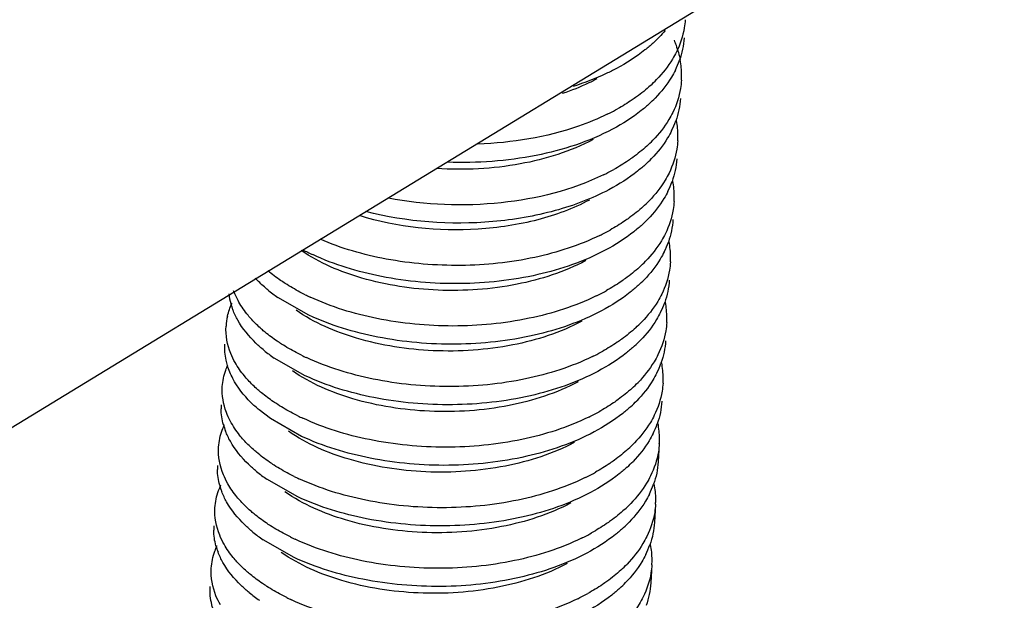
# Model space of a CAD drawing. Header units: millimetres. Extents: x -43833 to -38083, y -3638 to -2112.
# Tile 104 of 114: x -40351.76 to -40345.04, y -3227.28 to -3223.32. Entities that reach past the tile are written whole.
import ezdxf

# ---------------------------------------------------------------- set-up
doc = ezdxf.new("R2010")
doc.units = ezdxf.units.MM
doc.layers.add('02___PRT_ALL_AXES', color=7, linetype='Continuous')

msp = doc.modelspace()

# ---------------------------------------------------------------- linework, layer by layer
at = {"color": 7, "linetype": 'Continuous'}
for p, q in [((-40375.3982, -3240.4916), (-40345.0378, -3221.9695)), ((-40349.7825, -3225.3366), (-40349.9947, -3225.2156)), ((-40349.8077, -3225.7501), (-40350.02, -3225.6291)), ((-40350.0451, -3226.0425), (-40350.1224, -3225.9833)), ((-40349.8329, -3226.1635), (-40350.0452, -3226.0425)), ((-40349.8581, -3226.577), (-40350.0704, -3226.456)), ((-40349.8834, -3226.9905), (-40350.0956, -3226.8695))]:
    msp.add_line(p, q, dxfattribs=at)
for centre, radius, start, end in [((-40347.8027, -3223.7), 0.5631, 0.1079, 10.79018), ((-40347.8329, -3223.3913), 0.6138, 333.73301, 340.46783), ((-40348.0849, -3223.0759), 0.9382, 312.42532, 315.96155), ((-40347.7849, -3223.6993), 0.5453, 356.49613, 0.0336), ((-40348.0938, -3223.1986), 0.94, 312.42756, 315.78925), ((-40348.3976, -3222.6347), 1.4807, 296.74052, 299.1207), ((-40348.427, -3222.5771), 1.5452, 296.11582, 296.75226), ((-40347.8581, -3223.8048), 0.6138, 333.73301, 340.46783), ((-40347.8279, -3224.1135), 0.5631, 0.1079, 10.79018), ((-40347.8101, -3224.1128), 0.5453, 356.49613, 0.0336), ((-40348.1101, -3223.4894), 0.9382, 312.42532, 315.96155), ((-40348.119, -3223.6121), 0.94, 312.42756, 315.78925), ((-40348.4522, -3222.9906), 1.5452, 296.11582, 296.75226), ((-40348.4229, -3223.0481), 1.4807, 296.74052, 299.1207), ((-40347.8833, -3224.2182), 0.6138, 333.73301, 340.46783), ((-40347.8531, -3224.527), 0.5631, 0.1079, 10.79018), ((-40347.8353, -3224.5262), 0.5453, 356.49613, 0.0336), ((-40348.1354, -3223.9028), 0.9382, 312.42532, 315.96155), ((-40348.1442, -3224.0255), 0.94, 312.42756, 315.78925), ((-40348.4774, -3223.4041), 1.5452, 296.11582, 296.75226), ((-40348.4481, -3223.4616), 1.4807, 296.74052, 299.1207), ((-40347.9086, -3224.6317), 0.6138, 333.73301, 340.46783), ((-40347.8783, -3224.9404), 0.5631, 0.1079, 10.79018), ((-40349.0941, -3223.4983), 1.5716, 242.29053, 245.04286), ((-40347.8606, -3224.9397), 0.5453, 356.49613, 0.0336), ((-40348.1606, -3224.3163), 0.9382, 312.42532, 315.96155), ((-40348.1694, -3224.439), 0.94, 312.42756, 315.78925), ((-40349.9016, -3225.142), 0.4302, 186.64293, 195.51237), ((-40349.3709, -3224.3208), 1.0908, 230.56273, 235.11864), ((-40349.0976, -3223.7582), 1.6043, 243.71319, 245.02873), ((-40348.5027, -3223.8175), 1.5452, 296.11582, 296.75226), ((-40348.4733, -3223.8751), 1.4807, 296.74052, 299.1207), ((-40349.8652, -3225.132), 0.468, 195.49212, 201.10795), ((-40347.9338, -3225.0452), 0.6138, 333.73301, 340.46783), ((-40347.9036, -3225.3539), 0.5631, 0.1079, 10.79018), ((-40349.9447, -3225.4355), 0.4046, 166.83514, 176.45655), ((-40348.1858, -3224.7298), 0.9382, 312.42532, 315.96155), ((-40347.8858, -3225.3532), 0.5453, 356.49613, 0.0336), ((-40348.1947, -3224.8525), 0.94, 312.42756, 315.78925), ((-40349.3961, -3224.7342), 1.0908, 230.56273, 235.11864), ((-40349.1228, -3224.1717), 1.6043, 243.71319, 245.02873), ((-40348.5279, -3224.231), 1.5452, 296.11582, 296.75226), ((-40348.4985, -3224.2885), 1.4807, 296.74052, 299.1207), ((-40347.959, -3225.4586), 0.6138, 333.73301, 340.46783), ((-40347.9288, -3225.7674), 0.5631, 0.1079, 10.79018), ((-40348.211, -3225.1432), 0.9382, 312.42532, 315.96155), ((-40347.911, -3225.7666), 0.5453, 356.49613, 0.0336), ((-40348.2199, -3225.2659), 0.94, 312.42756, 315.78925), ((-40349.9836, -3225.9724), 0.3984, 176.49474, 180.63294), ((-40348.5238, -3224.702), 1.4807, 296.74052, 299.1207), ((-40349.1481, -3224.5851), 1.6043, 243.71319, 245.02873), ((-40348.5531, -3224.6445), 1.5452, 296.11582, 296.75226), ((-40347.9842, -3225.8721), 0.6138, 333.73301, 340.46783), ((-40347.954, -3226.1808), 0.5631, 0.1079, 10.79018), ((-40349.9156, -3225.959), 0.468, 195.49212, 201.10795), ((-40349.6442, -3225.6646), 0.7841, 221.8049, 222.76343), ((-40348.2363, -3225.5567), 0.9382, 312.42532, 315.96155), ((-40347.9362, -3226.1801), 0.5453, 356.49613, 0.0336), ((-40348.2451, -3225.6794), 0.94, 312.42756, 315.78925), ((-40350.0089, -3226.3859), 0.3984, 176.49474, 180.63294), ((-40349.4466, -3225.5611), 1.0908, 230.56273, 235.11864), ((-40348.549, -3225.1154), 1.4807, 296.74052, 299.1207), ((-40349.1738, -3224.9996), 1.6032, 243.73038, 245.02859), ((-40348.5783, -3225.0579), 1.5452, 296.11582, 296.75226), ((-40349.9409, -3226.3724), 0.468, 195.49212, 201.10795), ((-40348.0095, -3226.2856), 0.6138, 333.73301, 340.46783), ((-40347.9792, -3226.5943), 0.5631, 0.1079, 10.79018), ((-40347.9615, -3226.5936), 0.5453, 356.49613, 0.0336), ((-40348.2615, -3225.9702), 0.9382, 312.42532, 315.96155), ((-40348.2703, -3226.0929), 0.94, 312.42756, 315.78925), ((-40350.0341, -3226.7993), 0.3984, 176.49474, 180.63294), ((-40349.4718, -3225.9746), 1.0908, 230.56273, 235.11864), ((-40349.1985, -3225.4121), 1.6043, 243.71319, 245.02873), ((-40348.6036, -3225.4714), 1.5452, 296.11582, 296.75226), ((-40348.5742, -3225.5289), 1.4807, 296.74052, 299.1207), ((-40349.9661, -3226.7859), 0.468, 195.49212, 201.10795), ((-40348.0347, -3226.699), 0.6138, 333.73301, 340.46783), ((-40348.0045, -3227.0078), 0.5631, 0.1079, 10.79018), ((-40347.9867, -3227.007), 0.5453, 356.49613, 0.0336), ((-40348.2867, -3226.3836), 0.9382, 312.42532, 315.96155), ((-40348.2956, -3226.5063), 0.94, 312.42756, 315.78925), ((-40349.497, -3226.3881), 1.0908, 230.56273, 235.11864), ((-40349.2237, -3225.8255), 1.6043, 243.71319, 245.02873), ((-40348.6288, -3225.8848), 1.5452, 296.11582, 296.75226), ((-40348.5994, -3225.9424), 1.4807, 296.74052, 299.1207)]:
    msp.add_arc(centre, radius, start, end, dxfattribs=at)
for points, start_tangent, end_tangent in [([(-40347.2153, -3223.3192), (-40347.2217, -3223.3751), (-40347.2749, -3223.5389)], (-0.061119, -0.99813), (-0.441966, -0.897032)), ([(-40347.3522, -3223.3936), (-40347.4344, -3223.479)], (-0.642481, -0.766301), (-0.737878, -0.674935)), ([(-40347.2916, -3223.4599), (-40347.278, -3223.4933), (-40347.2495, -3223.5946)], (0.400919, -0.916114), (0.18635, -0.982483)), ([(-40347.2229, -3223.4432), (-40347.2544, -3223.5965)], (-0.061119, -0.99813), (-0.333622, -0.942707)), ([(-40347.4344, -3223.479), (-40347.4896, -3223.526), (-40347.685, -3223.6527)], (-0.737878, -0.674935), (-0.883068, -0.469245)), ([(-40347.2749, -3223.5389), (-40347.3018, -3223.588), (-40347.4105, -3223.7281)], (-0.441966, -0.897032), (-0.694832, -0.719172)), ([(-40347.685, -3223.6527), (-40347.7538, -3223.687), (-40347.9796, -3223.7744)], (-0.883068, -0.469245), (-0.953839, -0.300319)), ([(-40347.2825, -3223.6629), (-40347.3097, -3223.7126), (-40347.42, -3223.8541)], (-0.441966, -0.897032), (-0.697021, -0.71705)), ([(-40347.8186, -3223.7236), (-40347.8738, -3223.7514), (-40348.0537, -3223.8234)], (-0.882869, -0.469619), (-0.948617, -0.316428)), ([(-40347.452, -3223.7684), (-40347.5473, -3223.8458)], (-0.737878, -0.674935), (-0.810027, -0.586392)), ([(-40347.2406, -3223.7326), (-40347.2469, -3223.7886), (-40347.3001, -3223.9524)], (-0.061119, -0.99813), (-0.441966, -0.897032)), ([(-40347.5473, -3223.8458), (-40347.578, -3223.8673), (-40347.6771, -3223.9282)], (-0.810027, -0.586392), (-0.873485, -0.486851)), ([(-40347.2481, -3223.8567), (-40347.2796, -3224.01)], (-0.061119, -0.99813), (-0.333622, -0.942707)), ([(-40347.4596, -3223.8924), (-40347.5149, -3223.9395), (-40347.7103, -3224.0661)], (-0.737878, -0.674935), (-0.883068, -0.469245)), ([(-40347.7468, -3223.9646), (-40347.9431, -3224.0459), (-40348.6295, -3224.1684)], (-0.897898, -0.440204), (-0.999374, -0.035366)), ([(-40347.3001, -3223.9524), (-40347.327, -3224.0015), (-40347.4357, -3224.1415)], (-0.441966, -0.897032), (-0.694832, -0.719172)), ([(-40347.7103, -3224.0661), (-40348.2326, -3224.2459), (-40348.8356, -3224.2921)], (-0.883068, -0.469245), (-0.999259, 0.038481)), ([(-40347.3077, -3224.0764), (-40347.3349, -3224.1261), (-40347.4452, -3224.2675)], (-0.441966, -0.897032), (-0.697021, -0.71705)), ([(-40347.8438, -3224.1371), (-40348.3409, -3224.3037), (-40348.911, -3224.3355)], (-0.883078, -0.469225), (-0.997804, 0.066238)), ([(-40347.4772, -3224.1819), (-40347.5725, -3224.2592)], (-0.737878, -0.674935), (-0.810027, -0.586392)), ([(-40347.2658, -3224.1461), (-40347.2721, -3224.2021), (-40347.3253, -3224.3658)], (-0.061119, -0.99813), (-0.441966, -0.897032)), ([(-40347.5725, -3224.2592), (-40347.6032, -3224.2807), (-40347.7023, -3224.3416)], (-0.810027, -0.586392), (-0.873485, -0.486851)), ([(-40347.4848, -3224.3059), (-40347.5401, -3224.353), (-40347.7355, -3224.4796)], (-0.737878, -0.674935), (-0.883068, -0.469245)), ([(-40347.2734, -3224.2701), (-40347.3048, -3224.4234)], (-0.061119, -0.99813), (-0.333622, -0.942707)), ([(-40347.772, -3224.3781), (-40348.4702, -3224.5688), (-40349.2406, -3224.5377)], (-0.897898, -0.440204), (-0.982172, 0.187984)), ([(-40347.3253, -3224.3658), (-40347.3522, -3224.415), (-40347.4609, -3224.555)], (-0.441966, -0.897032), (-0.694832, -0.719172)), ([(-40347.7355, -3224.4796), (-40348.1032, -3224.6229), (-40348.5272, -3224.6976), (-40349.3953, -3224.6287)], (-0.883068, -0.469245), (-0.96806, 0.250717)), ([(-40347.3329, -3224.4899), (-40347.3601, -3224.5396), (-40347.4704, -3224.681)], (-0.441966, -0.897032), (-0.697021, -0.71705)), ([(-40347.869, -3224.5505), (-40348.2216, -3224.6851), (-40348.628, -3224.7494), (-40349.4385, -3224.6569)], (-0.882927, -0.469511), (-0.95338, 0.301772)), ([(-40347.5025, -3224.5953), (-40347.5977, -3224.6727)], (-0.737878, -0.674935), (-0.810027, -0.586392)), ([(-40347.291, -3224.5596), (-40347.2973, -3224.6155), (-40347.3506, -3224.7793)], (-0.061119, -0.99813), (-0.441966, -0.897032)), ([(-40347.51, -3224.7194), (-40347.5653, -3224.7664), (-40347.7607, -3224.8931)], (-0.737878, -0.674935), (-0.883068, -0.469245)), ([(-40347.5977, -3224.6727), (-40347.6285, -3224.6942), (-40347.7275, -3224.7551)], (-0.810027, -0.586392), (-0.873485, -0.486851)), ([(-40347.2986, -3224.6836), (-40347.3301, -3224.8369)], (-0.061119, -0.99813), (-0.333622, -0.942707)), ([(-40347.7972, -3224.7915), (-40348.2412, -3224.9417), (-40348.747, -3224.9968), (-40349.2553, -3224.9531), (-40349.7069, -3224.8183)], (-0.897898, -0.440204), (-0.917876, 0.396868)), ([(-40347.3506, -3224.7793), (-40347.3775, -3224.8284), (-40347.4862, -3224.9684)], (-0.441966, -0.897032), (-0.694832, -0.719172)), ([(-40347.8942, -3224.964), (-40348.3629, -3225.1252), (-40348.902, -3225.1657), (-40349.4217, -3225.0831), (-40349.8353, -3224.8959)], (-0.882901, -0.46956), (-0.826173, 0.563417)), ([(-40347.7607, -3224.8931), (-40348.2206, -3225.0595), (-40348.753, -3225.1209), (-40349.2884, -3225.0723), (-40349.7572, -3224.9231)], (-0.883068, -0.469245), (-0.90649, 0.422228)), ([(-40347.3581, -3224.9033), (-40347.3853, -3224.953), (-40347.4957, -3225.0945)], (-0.441966, -0.897032), (-0.697021, -0.71705)), ([(-40347.3162, -3224.973), (-40347.3226, -3225.029), (-40347.3758, -3225.1928)], (-0.061119, -0.99813), (-0.441966, -0.897032)), ([(-40349.9443, -3225.1201), (-40349.9757, -3225.0994), (-40350.0621, -3225.0343)], (-0.842895, 0.538078), (-0.766744, 0.641953)), ([(-40347.5277, -3225.0088), (-40347.623, -3225.0861)], (-0.737878, -0.674935), (-0.810027, -0.586392)), ([(-40350.0638, -3225.1632), (-40350.0868, -3225.1436), (-40350.1494, -3225.0831)], (-0.771613, 0.636092), (-0.681999, 0.731353)), ([(-40349.8081, -3225.1966), (-40349.8438, -3225.1784), (-40349.9443, -3225.1201)], (-0.896557, 0.442929), (-0.842895, 0.538078)), ([(-40347.5353, -3225.1328), (-40347.5905, -3225.1799), (-40347.7859, -3225.3065)], (-0.737878, -0.674935), (-0.883068, -0.469245)), ([(-40347.623, -3225.0861), (-40347.6537, -3225.1077), (-40347.7528, -3225.1686)], (-0.810027, -0.586392), (-0.873485, -0.486851)), ([(-40347.3238, -3225.0971), (-40347.3553, -3225.2504)], (-0.061119, -0.99813), (-0.333622, -0.942707)), ([(-40350.2609, -3225.2465), (-40350.2965, -3225.1703)], (-0.493389, 0.869809), (-0.346745, 0.937959)), ([(-40347.8225, -3225.205), (-40348.2795, -3225.3579), (-40348.8, -3225.4104), (-40349.3198, -3225.3589), (-40349.7749, -3225.2126)], (-0.897898, -0.440204), (-0.90649, 0.422228)), ([(-40347.3758, -3225.1928), (-40347.4027, -3225.2419), (-40347.5114, -3225.3819)], (-0.441966, -0.897032), (-0.694832, -0.719172)), ([(-40350.3386, -3225.3434), (-40350.3076, -3225.2553)], (0.22741, 0.973799), (0.429676, 0.902983)), ([(-40350.1728, -3225.3663), (-40350.1982, -3225.337), (-40350.2609, -3225.2465)], (-0.674272, 0.738483), (-0.493389, 0.869809)), ([(-40350.2685, -3225.3705), (-40350.3017, -3225.3006)], (-0.493389, 0.869809), (-0.35956, 0.933122)), ([(-40347.9195, -3225.3775), (-40348.3921, -3225.5395), (-40348.9356, -3225.5788), (-40349.4579, -3225.4933), (-40349.8707, -3225.3023)], (-0.88307, -0.469241), (-0.819271, 0.573407)), ([(-40347.7859, -3225.3065), (-40348.2459, -3225.473), (-40348.7782, -3225.5343), (-40349.3136, -3225.4857), (-40349.7825, -3225.3366)], (-0.883068, -0.469245), (-0.90649, 0.422228)), ([(-40347.3834, -3225.3168), (-40347.4106, -3225.3665), (-40347.5209, -3225.5079)], (-0.441966, -0.897032), (-0.697021, -0.71705)), ([(-40350.089, -3225.5767), (-40350.1442, -3225.5275), (-40350.2685, -3225.3705)], (-0.771613, 0.636092), (-0.493389, 0.869809)), ([(-40350.0815, -3225.4526), (-40350.1062, -3225.4316), (-40350.1728, -3225.3663)], (-0.771613, 0.636092), (-0.674272, 0.738483)), ([(-40347.3415, -3225.3865), (-40347.3478, -3225.4425), (-40347.401, -3225.6062)], (-0.061119, -0.99813), (-0.441966, -0.897032)), ([(-40350.2861, -3225.66), (-40350.3161, -3225.5983), (-40350.3485, -3225.4105)], (-0.493389, 0.869809), (0.061157, 0.998128)), ([(-40349.9695, -3225.5336), (-40349.9993, -3225.514), (-40350.0815, -3225.4526)], (-0.842895, 0.538078), (-0.771613, 0.636092)), ([(-40347.5529, -3225.4223), (-40347.6482, -3225.4996)], (-0.737878, -0.674935), (-0.810027, -0.586392)), ([(-40350.3389, -3225.6791), (-40350.348, -3225.643), (-40350.3561, -3225.5346)], (-0.285148, 0.958484), (0.0606, 0.998162)), ([(-40349.8333, -3225.6101), (-40349.8691, -3225.5919), (-40349.9695, -3225.5336)], (-0.896557, 0.442929), (-0.842895, 0.538078)), ([(-40347.6482, -3225.4996), (-40347.6789, -3225.5211), (-40347.778, -3225.582)], (-0.810027, -0.586392), (-0.873485, -0.486851)), ([(-40347.349, -3225.5105), (-40347.3805, -3225.6638)], (-0.061119, -0.99813), (-0.333622, -0.942707)), ([(-40347.5605, -3225.5463), (-40347.6158, -3225.5934), (-40347.8112, -3225.72)], (-0.737878, -0.674935), (-0.883068, -0.469245)), ([(-40347.401, -3225.6062), (-40347.4279, -3225.6554), (-40347.5366, -3225.7954)], (-0.441966, -0.897032), (-0.694832, -0.719172)), ([(-40350.3737, -3225.824), (-40350.3509, -3225.7124), (-40350.3362, -3225.6761)], (0.0606, 0.998162), (0.413976, 0.910288)), ([(-40350.198, -3225.7798), (-40350.2234, -3225.7505), (-40350.2861, -3225.66)], (-0.674272, 0.738483), (-0.493389, 0.869809)), ([(-40347.8477, -3225.6185), (-40348.3047, -3225.7714), (-40348.8253, -3225.8239), (-40349.3451, -3225.7724), (-40349.8001, -3225.626)], (-0.897898, -0.440204), (-0.90649, 0.422228)), ([(-40350.3021, -3225.7687), (-40350.3389, -3225.6791)], (-0.465822, 0.884878), (-0.285148, 0.958484)), ([(-40347.9447, -3225.7909), (-40348.4173, -3225.953), (-40348.9608, -3225.9922), (-40349.4831, -3225.9068), (-40349.896, -3225.7158)], (-0.882896, -0.469569), (-0.819503, 0.573075)), ([(-40347.8112, -3225.72), (-40348.2711, -3225.8864), (-40348.8035, -3225.9478), (-40349.3388, -3225.8992), (-40349.8077, -3225.7501)], (-0.883068, -0.469245), (-0.90649, 0.422228)), ([(-40347.4086, -3225.7303), (-40347.4358, -3225.78), (-40347.5461, -3225.9214)], (-0.441966, -0.897032), (-0.697021, -0.71705)), ([(-40350.1224, -3225.9833), (-40350.1785, -3225.9321), (-40350.3021, -3225.7687)], (-0.764829, 0.644233), (-0.465822, 0.884878)), ([(-40350.1067, -3225.8661), (-40350.1314, -3225.845), (-40350.198, -3225.7798)], (-0.771613, 0.636092), (-0.674272, 0.738483)), ([(-40347.3667, -3225.8), (-40347.373, -3225.8559), (-40347.4262, -3226.0197)], (-0.061119, -0.99813), (-0.441966, -0.897032)), ([(-40350.3197, -3226.0581), (-40350.3459, -3226.0001), (-40350.3737, -3225.824)], (-0.465822, 0.884878), (0.0606, 0.998162)), ([(-40349.9948, -3225.9471), (-40350.0245, -3225.9275), (-40350.1067, -3225.8661)], (-0.842895, 0.538078), (-0.771613, 0.636092)), ([(-40347.5781, -3225.8357), (-40347.6734, -3225.9131)], (-0.737878, -0.674935), (-0.810027, -0.586392)), ([(-40349.8586, -3226.0236), (-40349.8943, -3226.0053), (-40349.9948, -3225.9471)], (-0.896557, 0.442929), (-0.842895, 0.538078)), ([(-40347.6734, -3225.9131), (-40347.7041, -3225.9346), (-40347.8032, -3225.9955)], (-0.810027, -0.586392), (-0.873485, -0.486851)), ([(-40347.3743, -3225.924), (-40347.4058, -3226.0773)], (-0.061119, -0.99813), (-0.333622, -0.942707)), ([(-40350.3666, -3226.084), (-40350.382, -3225.9768)], (-0.266464, 0.963845), (-0.011054, 0.999939)), ([(-40347.5857, -3225.9598), (-40347.641, -3226.0068), (-40347.8364, -3226.1335)], (-0.737878, -0.674935), (-0.883068, -0.469245)), ([(-40350.2286, -3226.1873), (-40350.2554, -3226.1557), (-40350.3197, -3226.0581)], (-0.666568, 0.745444), (-0.465822, 0.884878)), ([(-40347.8729, -3226.0319), (-40348.3299, -3226.1849), (-40348.8505, -3226.2374), (-40349.3703, -3226.1859), (-40349.8254, -3226.0395)], (-0.897898, -0.440204), (-0.90649, 0.422228)), ([(-40347.4262, -3226.0197), (-40347.4531, -3226.0688), (-40347.5619, -3226.2088)], (-0.441966, -0.897032), (-0.694832, -0.719172)), ([(-40350.399, -3226.2375), (-40350.3741, -3226.1203), (-40350.358, -3226.0822)], (0.061157, 0.998128), (0.429676, 0.902983)), ([(-40350.3189, -3226.1975), (-40350.3522, -3226.1275)], (-0.493389, 0.869809), (-0.35956, 0.933122)), ([(-40347.9699, -3226.2044), (-40348.4425, -3226.3664), (-40348.986, -3226.4057), (-40349.5084, -3226.3203), (-40349.9212, -3226.1293)], (-0.882954, -0.469459), (-0.81925, 0.573436)), ([(-40347.8364, -3226.1335), (-40348.2963, -3226.2999), (-40348.8287, -3226.3613), (-40349.3641, -3226.3127), (-40349.8329, -3226.1635)], (-0.883068, -0.469245), (-0.90649, 0.422228)), ([(-40347.4338, -3226.1437), (-40347.461, -3226.1934), (-40347.5713, -3226.3349)], (-0.441966, -0.897032), (-0.697021, -0.71705)), ([(-40350.1395, -3226.4036), (-40350.1946, -3226.3544), (-40350.3189, -3226.1975)], (-0.771613, 0.636092), (-0.493389, 0.869809)), ([(-40350.1401, -3226.2727), (-40350.1615, -3226.2542), (-40350.2198, -3226.197)], (-0.764829, 0.644233), (-0.678945, 0.734189)), ([(-40347.3919, -3226.2134), (-40347.3982, -3226.2694), (-40347.4515, -3226.4332)], (-0.061119, -0.99813), (-0.441966, -0.897032)), ([(-40350.3366, -3226.4869), (-40350.3666, -3226.4252), (-40350.399, -3226.2375)], (-0.493389, 0.869809), (0.061157, 0.998128)), ([(-40350.02, -3226.3605), (-40350.0521, -3226.3393), (-40350.1401, -3226.2727)], (-0.842855, 0.538141), (-0.764829, 0.644233)), ([(-40347.6034, -3226.2492), (-40347.6986, -3226.3265)], (-0.737878, -0.674935), (-0.810027, -0.586392)), ([(-40347.6986, -3226.3265), (-40347.7294, -3226.3481), (-40347.8284, -3226.4089)], (-0.810027, -0.586392), (-0.873485, -0.486851)), ([(-40347.3995, -3226.3375), (-40347.431, -3226.4908)], (-0.061119, -0.99813), (-0.333622, -0.942707)), ([(-40350.3918, -3226.4974), (-40350.4072, -3226.3903)], (-0.266464, 0.963845), (-0.011054, 0.999939)), ([(-40349.8833, -3226.4373), (-40349.9192, -3226.419), (-40350.02, -3226.3605)], (-0.896691, 0.442658), (-0.842855, 0.538141)), ([(-40347.6109, -3226.3732), (-40347.6662, -3226.4203), (-40347.8616, -3226.5469)], (-0.737878, -0.674935), (-0.883068, -0.469245)), ([(-40347.8981, -3226.4454), (-40348.3552, -3226.5983), (-40348.8757, -3226.6508), (-40349.3955, -3226.5993), (-40349.8506, -3226.453)], (-0.897898, -0.440204), (-0.90649, 0.422228)), ([(-40347.4515, -3226.4332), (-40347.4784, -3226.4823), (-40347.5871, -3226.6223)], (-0.441966, -0.897032), (-0.694832, -0.719172)), ([(-40350.4242, -3226.6509), (-40350.3993, -3226.5338), (-40350.3833, -3226.4957)], (0.061157, 0.998128), (0.429676, 0.902983)), ([(-40350.3442, -3226.6109), (-40350.3774, -3226.541)], (-0.493389, 0.869809), (-0.35956, 0.933122)), ([(-40350.2484, -3226.6067), (-40350.2739, -3226.5774), (-40350.3366, -3226.4869)], (-0.674272, 0.738483), (-0.493389, 0.869809)), ([(-40347.9952, -3226.6179), (-40348.4678, -3226.7799), (-40349.0112, -3226.8192), (-40349.5336, -3226.7337), (-40349.9464, -3226.5427)], (-0.88305, -0.469279), (-0.819317, 0.573341)), ([(-40347.8616, -3226.5469), (-40348.3215, -3226.7134), (-40348.8539, -3226.7747), (-40349.3893, -3226.7261), (-40349.8581, -3226.577)], (-0.883068, -0.469245), (-0.90649, 0.422228)), ([(-40350.1647, -3226.8171), (-40350.2199, -3226.7679), (-40350.3442, -3226.6109)], (-0.771613, 0.636092), (-0.493389, 0.869809)), ([(-40350.1571, -3226.693), (-40350.1818, -3226.672), (-40350.2484, -3226.6067)], (-0.771613, 0.636092), (-0.674272, 0.738483)), ([(-40347.459, -3226.5572), (-40347.4863, -3226.6069), (-40347.5966, -3226.7483)], (-0.441966, -0.897032), (-0.697021, -0.71705)), ([(-40350.3618, -3226.9004), (-40350.3918, -3226.8387), (-40350.4242, -3226.6509)], (-0.493389, 0.869809), (0.061157, 0.998128)), ([(-40347.6286, -3226.6627), (-40347.7239, -3226.74)], (-0.737878, -0.674935), (-0.810027, -0.586392)), ([(-40347.4171, -3226.6269), (-40347.4235, -3226.6828), (-40347.4767, -3226.8466)], (-0.061119, -0.99813), (-0.441966, -0.897032)), ([(-40350.0452, -3226.774), (-40350.0749, -3226.7544), (-40350.1571, -3226.693)], (-0.842895, 0.538078), (-0.771613, 0.636092)), ([(-40347.7239, -3226.74), (-40347.7546, -3226.7615), (-40347.8537, -3226.8224)], (-0.810027, -0.586392), (-0.873485, -0.486851)), ([(-40347.4247, -3226.7509), (-40347.4562, -3226.9042)], (-0.061119, -0.99813), (-0.333622, -0.942707)), ([(-40350.417, -3226.9109), (-40350.4325, -3226.8037)], (-0.266464, 0.963845), (-0.011054, 0.999939)), ([(-40349.909, -3226.8505), (-40349.9447, -3226.8323), (-40350.0452, -3226.774)], (-0.896557, 0.442929), (-0.842895, 0.538078)), ([(-40347.6362, -3226.7867), (-40347.6914, -3226.8338), (-40347.8869, -3226.9604)], (-0.737878, -0.674935), (-0.883068, -0.469245)), ([(-40347.9234, -3226.8589), (-40348.3804, -3227.0118), (-40348.9009, -3227.0643), (-40349.4207, -3227.0128), (-40349.8758, -3226.8664)], (-0.897898, -0.440204), (-0.90649, 0.422228)), ([(-40347.4767, -3226.8466), (-40347.5036, -3226.8958), (-40347.6123, -3227.0358)], (-0.441966, -0.897032), (-0.694832, -0.719172)), ([(-40350.4494, -3227.0644), (-40350.4245, -3226.9472), (-40350.4085, -3226.9092)], (0.061157, 0.998128), (0.429676, 0.902983)), ([(-40350.3694, -3227.0244), (-40350.4026, -3226.9544)], (-0.493389, 0.869809), (-0.35956, 0.933122)), ([(-40350.2737, -3227.0202), (-40350.2991, -3226.9909), (-40350.3618, -3226.9004)], (-0.674272, 0.738483), (-0.493389, 0.869809)), ([(-40350.1824, -3227.1065), (-40350.2071, -3227.0854), (-40350.2737, -3227.0202)], (-0.771613, 0.636092), (-0.674272, 0.738483)), ([(-40348.0204, -3227.0313), (-40348.493, -3227.1934), (-40349.0365, -3227.2326), (-40349.5588, -3227.1472), (-40349.9716, -3226.9562)], (-0.882872, -0.469614), (-0.819506, 0.573071)), ([(-40347.8869, -3226.9604), (-40348.3468, -3227.1268), (-40348.8791, -3227.1882), (-40349.4145, -3227.1396), (-40349.8834, -3226.9905)], (-0.883068, -0.469245), (-0.90649, 0.422228)), ([(-40347.4843, -3226.9707), (-40347.5115, -3227.0204), (-40347.6218, -3227.1618)], (-0.441966, -0.897032), (-0.697021, -0.71705)), ([(-40350.387, -3227.3138), (-40350.417, -3227.2521), (-40350.4494, -3227.0644)], (-0.493389, 0.869809), (0.061157, 0.998128)), ([(-40350.1899, -3227.2305), (-40350.2451, -3227.1814), (-40350.3694, -3227.0244)], (-0.771613, 0.636092), (-0.493389, 0.869809)), ([(-40347.6538, -3227.0761), (-40347.7491, -3227.1535)], (-0.737878, -0.674935), (-0.810027, -0.586392)), ([(-40347.4424, -3227.0404), (-40347.4487, -3227.0963), (-40347.5019, -3227.2601)], (-0.061119, -0.99813), (-0.441966, -0.897032)), ([(-40350.0704, -3227.1875), (-40350.1002, -3227.1679), (-40350.1824, -3227.1065)], (-0.842895, 0.538078), (-0.771613, 0.636092)), ([(-40347.7491, -3227.1535), (-40347.7798, -3227.175), (-40347.8789, -3227.2359)], (-0.810027, -0.586392), (-0.873485, -0.486851)), ([(-40350.4322, -3227.3563), (-40350.4449, -3227.3144), (-40350.457, -3227.1884)], (-0.336276, 0.941763), (0.060785, 0.998151)), ([(-40349.9342, -3227.264), (-40349.97, -3227.2457), (-40350.0704, -3227.1875)], (-0.896557, 0.442929), (-0.842895, 0.538078)), ([(-40347.6614, -3227.2002), (-40347.7167, -3227.2472), (-40347.9121, -3227.3739)], (-0.737878, -0.674935), (-0.883068, -0.469245)), ([(-40347.4499, -3227.1644), (-40347.4814, -3227.3177)], (-0.061119, -0.99813), (-0.333622, -0.942707)), ([(-40347.9486, -3227.2723), (-40348.4056, -3227.4253), (-40348.9262, -3227.4778), (-40349.446, -3227.4263), (-40349.901, -3227.2799)], (-0.897898, -0.440204), (-0.90649, 0.422228)), ([(-40347.5019, -3227.2601), (-40347.5288, -3227.3092), (-40347.6375, -3227.4492)], (-0.441966, -0.897032), (-0.694832, -0.719172))]:
    msp.add_spline(points, degree=3, dxfattribs=dict(at, start_tangent=start_tangent, end_tangent=end_tangent))
at = {"layer": '02___PRT_ALL_AXES', "color": 7, "linetype": 'Continuous'}
for p, q in [((-40347.3919, -3226.2134), (-40347.3995, -3226.3375)), ((-40347.4171, -3226.6269), (-40347.4247, -3226.7509)), ((-40347.4424, -3227.0404), (-40347.4499, -3227.1644))]:
    msp.add_line(p, q, dxfattribs=at)

doc.saveas('drawing.dxf')
